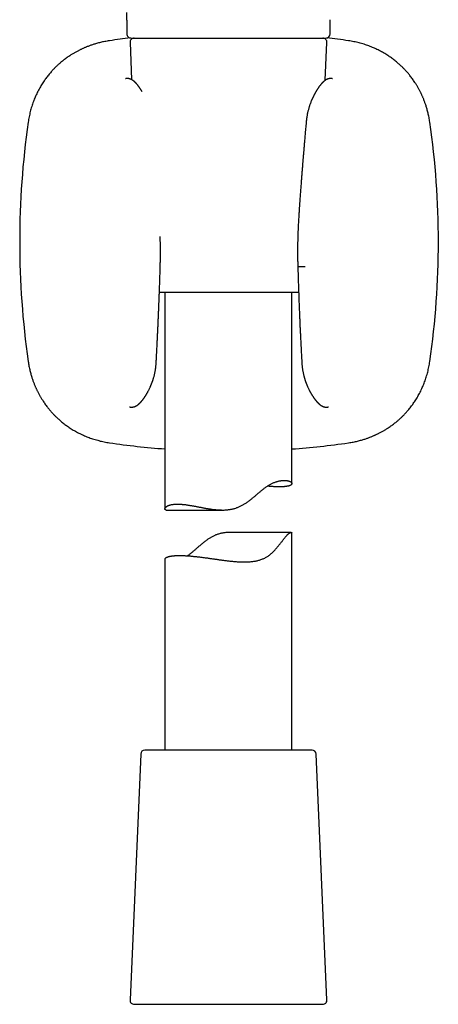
# Model space of a CAD drawing. Header units: millimetres. Extents: x 8 to 789, y 12 to 760.
# Tile 26 of 33: x 442 to 491, y 464 to 580. Entities that reach past the tile are written whole.
import ezdxf

# ---------------------------------------------------------------- set-up
doc = ezdxf.new("R2010")
doc.units = ezdxf.units.MM

msp = doc.modelspace()

# ---------------------------------------------------------------- linework, layer by layer
at = {"color": 7, "linetype": 'Continuous', "lineweight": 30}
for p, q in [((454.21, 579.91), (454.21, 578.28)), ((478.2, 578.28), (478.2, 579.95)), ((454.71, 577.78), (454.74, 577.78)), ((454.74, 577.78), (477.68, 577.78)), ((477.68, 577.78), (477.7, 577.78)), ((454.58, 577.26), (454.77, 572.88)), ((477.64, 572.8), (477.83, 577.26)), ((474.49, 547.78), (458.05, 547.78)), ((458.71, 547.78), (458.71, 522.23)), ((473.71, 525.22), (473.71, 547.78)), ((457.67, 539.43), (457.67, 539.43)), ((474.87, 539.43), (474.87, 539.43)), ((458.86, 522.1), (465.51, 522.1)), ((473.62, 519.46), (466.51, 519.46)), ((473.71, 493.78), (473.71, 519.39)), ((458.71, 516.29), (458.71, 493.78)), ((458.59, 493.78), (456.34, 493.78)), ((476.08, 493.78), (458.59, 493.78)), ((455.84, 493.3), (454.58, 464.3)), ((477.83, 464.3), (476.58, 493.3)), ((455.08, 463.78), (477.34, 463.78))]:
    msp.add_line(p, q, dxfattribs=at)
at = {"color": 7, "linetype": 'Continuous', "lineweight": 30, "flags": 128}
msp.add_lwpolyline([(475.27, 550.8), (475.21, 550.8), (475.16, 550.8), (475.1, 550.79), (475.05, 550.79), (474.99, 550.79), (474.94, 550.79), (474.89, 550.79), (474.84, 550.79), (474.79, 550.79), (474.74, 550.79), (474.7, 550.78), (474.65, 550.78), (474.61, 550.78), (474.58, 550.78), (474.54, 550.78), (474.51, 550.78), (474.49, 550.78), (474.46, 550.78), (474.44, 550.78), (474.43, 550.78), (474.41, 550.78), (474.4, 550.78), (474.4, 550.78), (474.4, 550.78), (474.4, 550.78)], dxfattribs=at)
at = {"color": 7, "linetype": 'Continuous', "lineweight": 30}
for centre, radius, start, end in [((466.27, 478.81), 99.66, 96.6995, 98.1399), ((454.71, 578.28), 0.5, 179.9994, 270), ((455.08, 577.28), 0.5, 90, 182.4813), ((477.34, 577.28), 0.5, 357.5187, 90), ((477.7, 578.28), 0.5, 270, 360), ((466.27, 478.81), 99.66, 81.8601, 83.3462), ((541.21, 553.75), 99.66, 171.8601, 188.1399), ((391.34, 553.75), 99.66, 351.8601, 8.1399), ((466.27, 628.68), 99.66, 261.8601, 265.6472), ((466.27, 628.68), 99.66, 274.2793, 278.1399), ((456.34, 493.28), 0.5, 90, 177.5187), ((476.08, 493.28), 0.5, 2.4813, 90), ((455.08, 464.28), 0.5, 177.5187, 270), ((477.34, 464.28), 0.5, 270, 2.4813)]:
    msp.add_arc(centre, radius, start, end, dxfattribs=at)
for points, knots in [([(454.21, 579.91), (454.21, 580.03), (454.21, 580.32), (454.21, 580.62), (454.21, 580.78)], [0, 0, 0, 0, 0.428489, 1, 1, 1, 1]), ([(478.2, 578.28), (478.2, 578.5), (478.2, 578.87), (478.2, 579.24), (478.2, 579.39)], [0, 0, 0, 0, 0.581263, 1, 1, 1, 1]), ([(452.16, 577.46), (452.06, 577.45), (451.88, 577.42), (451.6, 577.37), (451.34, 577.32), (451.09, 577.26), (450.85, 577.2), (450.63, 577.14), (450.42, 577.08), (450.23, 577.02), (450.04, 576.96), (449.87, 576.9), (449.7, 576.83), (449.54, 576.77), (449.39, 576.71), (449.24, 576.65), (449.11, 576.59), (448.99, 576.54), (448.87, 576.48), (448.75, 576.42), (448.57, 576.34), (448.33, 576.21), (448.04, 576.05), (447.75, 575.88), (447.48, 575.71), (447.25, 575.55), (447.05, 575.41), (446.86, 575.27), (446.68, 575.13), (446.51, 574.99), (446.35, 574.86), (446.22, 574.75), (446.11, 574.65), (446.01, 574.56), (445.91, 574.46), (445.79, 574.35), (445.67, 574.22), (445.54, 574.09), (445.4, 573.94), (445.25, 573.78), (445.1, 573.6), (444.95, 573.42), (444.8, 573.22), (444.65, 573.02), (444.5, 572.82), (444.35, 572.61), (444.21, 572.38), (444.06, 572.14), (443.92, 571.89), (443.77, 571.63), (443.63, 571.35), (443.5, 571.08), (443.38, 570.81), (443.27, 570.55), (443.17, 570.28), (443.07, 569.99), (442.97, 569.7), (442.88, 569.41), (442.8, 569.11), (442.73, 568.81), (442.66, 568.5), (442.6, 568.18), (442.57, 567.96), (442.55, 567.86)], [0, 0, 0, 0, 0.019942, 0.039117, 0.057528, 0.075173, 0.092055, 0.108172, 0.122668, 0.136486, 0.149624, 0.162083, 0.173864, 0.186209, 0.197708, 0.20836, 0.218165, 0.227286, 0.236347, 0.245406, 0.254465, 0.277523, 0.30058, 0.323638, 0.34665, 0.364247, 0.381269, 0.397718, 0.413593, 0.428146, 0.442181, 0.455697, 0.463858, 0.472917, 0.482882, 0.493753, 0.505781, 0.518738, 0.53262, 0.547425, 0.563151, 0.579798, 0.597363, 0.613786, 0.630937, 0.648815, 0.667421, 0.686754, 0.706449, 0.726845, 0.747941, 0.769738, 0.788782, 0.80833, 0.828381, 0.848937, 0.869996, 0.891559, 0.912352, 0.933592, 0.95528, 0.977416, 1, 1, 1, 1]), ([(489.99, 567.86), (489.97, 567.95), (489.95, 568.14), (489.9, 568.41), (489.84, 568.68), (489.78, 568.93), (489.72, 569.17), (489.66, 569.39), (489.6, 569.6), (489.54, 569.79), (489.48, 569.97), (489.42, 570.14), (489.36, 570.31), (489.3, 570.47), (489.24, 570.63), (489.18, 570.77), (489.12, 570.9), (489.06, 571.03), (489.01, 571.15), (488.95, 571.27), (488.86, 571.45), (488.74, 571.69), (488.57, 571.98), (488.4, 572.27), (488.24, 572.53), (488.08, 572.76), (487.94, 572.97), (487.79, 573.16), (487.65, 573.34), (487.52, 573.51), (487.39, 573.67), (487.27, 573.8), (487.17, 573.91), (487.08, 574.01), (486.98, 574.11), (486.87, 574.23), (486.75, 574.35), (486.61, 574.48), (486.46, 574.62), (486.3, 574.76), (486.13, 574.91), (485.94, 575.07), (485.75, 575.22), (485.55, 575.37), (485.35, 575.51), (485.13, 575.66), (484.9, 575.81), (484.66, 575.96), (484.41, 576.1), (484.15, 576.24), (483.88, 576.38), (483.61, 576.51), (483.34, 576.63), (483.08, 576.74), (482.8, 576.85), (482.52, 576.95), (482.23, 577.05), (481.93, 577.13), (481.63, 577.21), (481.33, 577.29), (481.02, 577.35), (480.71, 577.41), (480.49, 577.45), (480.38, 577.46)], [0, 0, 0, 0, 0.019923, 0.039085, 0.057485, 0.075124, 0.092002, 0.108118, 0.122614, 0.136433, 0.149574, 0.162036, 0.17382, 0.18617, 0.197673, 0.208329, 0.218138, 0.227263, 0.236327, 0.245391, 0.254454, 0.277522, 0.300589, 0.323657, 0.346679, 0.364284, 0.381315, 0.397773, 0.413656, 0.428218, 0.442261, 0.455785, 0.463943, 0.472998, 0.482959, 0.493826, 0.50585, 0.518803, 0.53268, 0.547479, 0.563199, 0.579838, 0.597395, 0.613809, 0.63095, 0.648818, 0.667413, 0.686734, 0.706417, 0.726801, 0.747886, 0.769673, 0.788708, 0.80825, 0.828296, 0.84885, 0.869909, 0.891476, 0.912275, 0.933526, 0.95523, 0.977388, 1, 1, 1, 1]), ([(456, 571.46), (456, 571.47), (455.99, 571.48), (455.98, 571.5), (455.97, 571.52), (455.95, 571.55), (455.94, 571.57), (455.92, 571.6), (455.9, 571.63), (455.88, 571.67), (455.86, 571.7), (455.83, 571.75), (455.8, 571.8), (455.76, 571.84), (455.73, 571.89), (455.7, 571.94), (455.67, 571.99), (455.63, 572.03), (455.6, 572.08), (455.57, 572.12), (455.54, 572.16), (455.5, 572.2), (455.47, 572.25), (455.43, 572.3), (455.39, 572.34), (455.37, 572.37), (455.35, 572.38), (455.34, 572.4), (455.33, 572.41), (455.31, 572.43), (455.29, 572.45), (455.28, 572.47), (455.26, 572.49), (455.25, 572.5), (455.23, 572.51), (455.22, 572.52), (455.21, 572.54), (455.19, 572.55), (455.17, 572.57), (455.15, 572.59), (455.14, 572.61), (455.12, 572.62), (455.11, 572.63), (455.09, 572.65), (455.07, 572.66), (455.06, 572.68), (455.04, 572.69), (455.02, 572.71), (454.99, 572.73), (454.96, 572.75), (454.94, 572.77), (454.91, 572.79), (454.87, 572.82), (454.84, 572.84), (454.8, 572.86), (454.78, 572.87), (454.76, 572.88), (454.73, 572.89), (454.7, 572.91), (454.65, 572.93), (454.59, 572.95), (454.54, 572.97), (454.5, 572.98), (454.47, 572.98), (454.44, 572.99), (454.42, 572.99), (454.39, 573), (454.37, 573), (454.35, 573), (454.32, 573), (454.29, 573), (454.26, 573), (454.24, 573), (454.21, 573), (454.2, 573), (454.18, 573), (454.17, 573), (454.15, 573), (454.14, 572.99), (454.13, 572.99), (454.11, 572.99), (454.09, 572.99), (454.07, 572.99), (454.05, 572.98), (454.04, 572.98), (454.03, 572.98)], [0, 0, 0, 0, 0.004272, 0.013929, 0.021321, 0.028513, 0.037485, 0.04803, 0.0602, 0.072721, 0.085197, 0.102937, 0.121121, 0.140574, 0.159902, 0.177489, 0.196447, 0.216759, 0.2366, 0.253806, 0.271869, 0.291313, 0.309837, 0.336287, 0.361222, 0.368875, 0.376349, 0.383646, 0.391714, 0.401665, 0.410923, 0.421305, 0.430797, 0.438432, 0.444447, 0.45113, 0.459064, 0.46789, 0.480219, 0.490364, 0.499462, 0.508085, 0.51543, 0.524756, 0.535194, 0.544751, 0.553354, 0.561101, 0.577776, 0.59268, 0.60628, 0.620533, 0.637236, 0.656648, 0.669919, 0.681385, 0.690559, 0.69915, 0.708491, 0.734958, 0.752496, 0.774596, 0.789722, 0.796983, 0.806164, 0.815995, 0.825059, 0.833355, 0.840886, 0.847652, 0.859284, 0.871094, 0.882878, 0.891768, 0.899399, 0.906586, 0.915482, 0.920617, 0.926213, 0.932781, 0.941569, 0.952663, 0.966087, 0.98186, 1, 1, 1, 1]), ([(478.51, 572.98), (478.5, 572.98), (478.49, 572.98), (478.47, 572.99), (478.45, 572.99), (478.43, 572.99), (478.42, 572.99), (478.4, 573), (478.39, 573), (478.37, 573), (478.36, 573), (478.35, 573), (478.34, 573), (478.33, 573), (478.31, 573), (478.28, 573), (478.25, 573), (478.22, 573), (478.19, 573), (478.16, 573), (478.13, 572.99), (478.11, 572.99), (478.08, 572.99), (478.05, 572.98), (478.02, 572.97), (477.98, 572.96), (477.94, 572.95), (477.9, 572.93), (477.86, 572.92), (477.81, 572.9), (477.78, 572.88), (477.75, 572.87), (477.73, 572.85), (477.7, 572.84), (477.67, 572.82), (477.65, 572.8), (477.62, 572.79), (477.6, 572.77), (477.58, 572.75), (477.56, 572.74), (477.55, 572.73), (477.53, 572.72), (477.52, 572.7), (477.5, 572.69), (477.48, 572.67), (477.46, 572.65), (477.44, 572.63), (477.42, 572.62), (477.4, 572.61), (477.39, 572.59), (477.37, 572.58), (477.36, 572.56), (477.34, 572.54), (477.32, 572.53), (477.31, 572.51), (477.29, 572.5), (477.28, 572.48), (477.26, 572.46), (477.24, 572.44), (477.22, 572.42), (477.21, 572.4), (477.19, 572.39), (477.18, 572.37), (477.17, 572.36), (477.14, 572.33), (477.11, 572.29), (477.06, 572.22), (477, 572.16), (476.95, 572.09), (476.9, 572.02), (476.85, 571.95), (476.81, 571.89), (476.77, 571.83), (476.73, 571.78), (476.7, 571.73), (476.67, 571.68), (476.64, 571.64), (476.62, 571.6), (476.6, 571.56), (476.58, 571.54), (476.57, 571.51), (476.55, 571.49), (476.54, 571.46), (476.51, 571.42), (476.49, 571.38), (476.46, 571.32), (476.43, 571.27), (476.41, 571.23), (476.39, 571.2), (476.38, 571.18), (476.37, 571.16), (476.36, 571.14), (476.34, 571.11), (476.32, 571.07), (476.29, 571.01), (476.26, 570.94), (476.22, 570.86), (476.18, 570.79), (476.16, 570.73), (476.13, 570.68), (476.11, 570.63), (476.08, 570.58), (476.06, 570.51), (476.02, 570.44), (475.99, 570.36), (475.95, 570.27), (475.92, 570.17), (475.88, 570.06), (475.83, 569.95), (475.79, 569.82), (475.75, 569.69), (475.71, 569.55), (475.66, 569.4), (475.62, 569.24), (475.58, 569.08), (475.54, 568.9), (475.5, 568.71), (475.47, 568.51), (475.43, 568.3), (475.41, 568.08), (475.39, 567.93), (475.38, 567.86)], [0, 0, 0, 0, 0.009249, 0.017292, 0.024136, 0.029793, 0.034733, 0.038329, 0.041445, 0.044268, 0.046797, 0.049035, 0.05217, 0.055696, 0.059718, 0.065451, 0.071205, 0.076874, 0.083, 0.08746, 0.092393, 0.0978, 0.103091, 0.107217, 0.112414, 0.120353, 0.1277, 0.134065, 0.144054, 0.152537, 0.159673, 0.164856, 0.171215, 0.177917, 0.184061, 0.189651, 0.196179, 0.201983, 0.207686, 0.21154, 0.215532, 0.2198, 0.224346, 0.229261, 0.234866, 0.241192, 0.247094, 0.251679, 0.255366, 0.259289, 0.263531, 0.268526, 0.274347, 0.279157, 0.283135, 0.286681, 0.291316, 0.297162, 0.302932, 0.307911, 0.312471, 0.316245, 0.320014, 0.323873, 0.327823, 0.341419, 0.356104, 0.372125, 0.386728, 0.403216, 0.419383, 0.429618, 0.440925, 0.451924, 0.462234, 0.470313, 0.478431, 0.48628, 0.492799, 0.496992, 0.500451, 0.504705, 0.510113, 0.516355, 0.525123, 0.534557, 0.544522, 0.551006, 0.55595, 0.559359, 0.561852, 0.565, 0.570231, 0.576714, 0.584284, 0.597553, 0.610003, 0.621641, 0.629553, 0.637045, 0.644311, 0.652651, 0.662299, 0.673248, 0.684755, 0.697401, 0.711179, 0.726078, 0.742091, 0.758272, 0.775436, 0.79357, 0.812669, 0.832733, 0.853761, 0.87575, 0.8987, 0.922606, 0.947465, 0.973267, 1, 1, 1, 1]), ([(475.38, 567.86), (475.37, 567.73), (475.35, 567.47), (475.32, 567.1), (475.28, 566.74), (475.25, 566.4), (475.23, 566.07), (475.2, 565.76), (475.17, 565.47), (475.15, 565.19), (475.13, 564.94), (475.11, 564.69), (475.09, 564.46), (475.07, 564.24), (475.06, 564.04), (475.04, 563.84), (475.02, 563.66), (475.01, 563.51), (475, 563.37), (474.99, 563.26), (474.98, 563.15), (474.97, 563.03), (474.96, 562.89), (474.95, 562.73), (474.93, 562.54), (474.92, 562.33), (474.9, 562.1), (474.88, 561.87), (474.86, 561.62), (474.84, 561.36), (474.82, 561.1), (474.8, 560.82), (474.78, 560.53), (474.75, 560.22), (474.73, 559.9), (474.71, 559.57), (474.68, 559.23), (474.65, 558.87), (474.63, 558.5), (474.6, 558.12), (474.57, 557.73), (474.55, 557.33), (474.53, 557.06), (474.52, 556.92)], [0, 0, 0, 0, 0.035617, 0.069884, 0.102802, 0.13437, 0.164589, 0.193459, 0.219443, 0.244229, 0.267815, 0.290202, 0.31139, 0.33138, 0.350169, 0.36776, 0.384152, 0.399344, 0.41044, 0.420795, 0.430664, 0.44115, 0.452379, 0.468715, 0.486406, 0.505451, 0.525851, 0.547606, 0.570715, 0.593745, 0.61798, 0.643419, 0.670064, 0.697913, 0.726968, 0.757228, 0.788693, 0.821364, 0.855241, 0.889686, 0.925294, 0.962066, 1, 1, 1, 1]), ([(474.52, 556.92), (474.51, 556.82), (474.5, 556.62), (474.48, 556.31), (474.46, 555.99), (474.45, 555.66), (474.43, 555.32), (474.42, 554.97), (474.4, 554.61), (474.39, 554.24), (474.38, 553.85), (474.38, 553.45), (474.37, 553.04), (474.37, 552.61), (474.37, 552.17), (474.38, 551.72), (474.38, 551.25), (474.39, 550.94), (474.4, 550.78)], [0, 0, 0, 0, 0.048043, 0.098044, 0.150005, 0.203926, 0.259807, 0.3166, 0.375286, 0.435866, 0.498343, 0.564052, 0.631741, 0.701412, 0.77307, 0.846717, 0.922359, 1, 1, 1, 1]), ([(458.15, 550.78), (458.15, 550.94), (458.16, 551.25), (458.17, 551.72), (458.17, 552.17), (458.17, 552.61), (458.17, 553.03), (458.17, 553.44), (458.16, 553.84), (458.15, 554.15), (458.15, 554.33), (458.15, 554.38)], [0, 0, 0, 0, 0.131995, 0.260599, 0.38582, 0.507665, 0.626142, 0.739228, 0.849076, 0.955688, 1, 1, 1, 1]), ([(457.67, 539.43), (457.68, 539.57), (457.69, 539.85), (457.71, 540.25), (457.73, 540.63), (457.75, 541.01), (457.77, 541.36), (457.79, 541.71), (457.8, 542.03), (457.82, 542.33), (457.83, 542.6), (457.84, 542.87), (457.86, 543.12), (457.87, 543.36), (457.88, 543.58), (457.89, 543.77), (457.89, 543.95), (457.9, 544.11), (457.91, 544.27), (457.92, 544.42), (457.92, 544.57), (457.93, 544.79), (457.95, 545.11), (457.96, 545.52), (457.98, 545.96), (458, 546.41), (458.01, 546.79), (458.02, 547.09), (458.03, 547.31), (458.04, 547.54), (458.05, 547.78), (458.06, 548.03), (458.07, 548.3), (458.08, 548.57), (458.09, 548.86), (458.1, 549.15), (458.11, 549.46), (458.12, 549.78), (458.13, 550.1), (458.14, 550.44), (458.14, 550.67), (458.15, 550.78)], [0, 0, 0, 0, 0.036723, 0.072156, 0.106301, 0.139157, 0.170725, 0.201004, 0.229996, 0.255441, 0.279803, 0.303083, 0.325281, 0.346397, 0.36643, 0.382741, 0.398256, 0.412977, 0.426902, 0.440032, 0.452539, 0.465071, 0.49998, 0.535543, 0.574683, 0.614587, 0.655254, 0.674691, 0.694297, 0.71444, 0.735585, 0.757734, 0.780887, 0.805044, 0.830205, 0.85637, 0.88354, 0.911202, 0.939832, 0.969432, 1, 1, 1, 1]), ([(474.4, 550.78), (474.4, 550.66), (474.41, 550.41), (474.42, 550.05), (474.43, 549.7), (474.44, 549.36), (474.45, 549.04), (474.46, 548.74), (474.47, 548.45), (474.48, 548.18), (474.49, 547.92), (474.5, 547.68), (474.51, 547.41), (474.52, 547.11), (474.53, 546.78), (474.54, 546.45), (474.55, 546.14), (474.57, 545.82), (474.58, 545.49), (474.6, 545.14), (474.61, 544.85), (474.62, 544.64), (474.62, 544.5), (474.63, 544.36), (474.64, 544.2), (474.64, 544.02), (474.65, 543.82), (474.66, 543.6), (474.67, 543.38), (474.68, 543.14), (474.7, 542.89), (474.71, 542.62), (474.72, 542.35), (474.74, 542.06), (474.75, 541.76), (474.77, 541.45), (474.78, 541.13), (474.8, 540.81), (474.82, 540.48), (474.84, 540.14), (474.85, 539.79), (474.87, 539.55), (474.87, 539.43)], [0, 0, 0, 0, 0.0329687, 0.0648075, 0.0955165, 0.1250957, 0.1535452, 0.1808651, 0.2055892, 0.2293093, 0.2520254, 0.2737376, 0.2944459, 0.3238086, 0.3526901, 0.3811956, 0.4093252, 0.4370788, 0.4644567, 0.496744, 0.5284927, 0.5408181, 0.5530604, 0.5655045, 0.5786986, 0.5954015, 0.6131867, 0.6320539, 0.6520033, 0.6730349, 0.6951485, 0.7183443, 0.7426222, 0.7679822, 0.7944245, 0.821949, 0.8505558, 0.8785195, 0.9074455, 0.9373342, 0.9681856, 1, 1, 1, 1]), ([(442.55, 539.63), (442.57, 539.54), (442.6, 539.35), (442.65, 539.08), (442.7, 538.81), (442.76, 538.56), (442.82, 538.32), (442.88, 538.1), (442.94, 537.89), (443, 537.7), (443.06, 537.52), (443.12, 537.35), (443.18, 537.18), (443.24, 537.02), (443.31, 536.86), (443.37, 536.72), (443.42, 536.59), (443.48, 536.46), (443.54, 536.34), (443.59, 536.22), (443.68, 536.04), (443.8, 535.8), (443.97, 535.51), (444.14, 535.22), (444.31, 534.96), (444.46, 534.73), (444.61, 534.52), (444.75, 534.33), (444.89, 534.15), (445.02, 533.98), (445.16, 533.83), (445.27, 533.69), (445.37, 533.58), (445.46, 533.49), (445.56, 533.38), (445.67, 533.26), (445.79, 533.14), (445.93, 533.01), (446.08, 532.87), (446.24, 532.73), (446.41, 532.58), (446.6, 532.42), (446.79, 532.27), (446.99, 532.12), (447.2, 531.98), (447.41, 531.83), (447.64, 531.68), (447.88, 531.53), (448.13, 531.39), (448.39, 531.25), (448.66, 531.11), (448.94, 530.98), (449.2, 530.86), (449.47, 530.75), (449.74, 530.64), (450.02, 530.54), (450.31, 530.45), (450.61, 530.36), (450.91, 530.28), (451.21, 530.2), (451.52, 530.14), (451.84, 530.08), (452.05, 530.04), (452.16, 530.03)], [0, 0, 0, 0, 0.019942, 0.039117, 0.057528, 0.075173, 0.092055, 0.108172, 0.122668, 0.136486, 0.149624, 0.162083, 0.173864, 0.186209, 0.197708, 0.20836, 0.218165, 0.227286, 0.236347, 0.245406, 0.254465, 0.277523, 0.30058, 0.323638, 0.34665, 0.364247, 0.381269, 0.397718, 0.413593, 0.428146, 0.442181, 0.455697, 0.463858, 0.472917, 0.482882, 0.493753, 0.505781, 0.518738, 0.53262, 0.547425, 0.563151, 0.579798, 0.597363, 0.613786, 0.630937, 0.648815, 0.667421, 0.686754, 0.706449, 0.726845, 0.747941, 0.769738, 0.788782, 0.80833, 0.828381, 0.848937, 0.869996, 0.891559, 0.912352, 0.933592, 0.95528, 0.977416, 1, 1, 1, 1]), ([(454.53, 534.27), (454.54, 534.26), (454.55, 534.26), (454.58, 534.26), (454.6, 534.25), (454.62, 534.25), (454.63, 534.25), (454.65, 534.25), (454.66, 534.24), (454.68, 534.24), (454.7, 534.24), (454.72, 534.24), (454.75, 534.24), (454.77, 534.24), (454.79, 534.24), (454.81, 534.24), (454.83, 534.24), (454.85, 534.24), (454.87, 534.24), (454.9, 534.25), (454.93, 534.25), (454.97, 534.26), (455, 534.26), (455.03, 534.27), (455.07, 534.28), (455.1, 534.29), (455.13, 534.3), (455.15, 534.31), (455.16, 534.31), (455.18, 534.32), (455.2, 534.33), (455.23, 534.34), (455.24, 534.35), (455.26, 534.35), (455.27, 534.36), (455.28, 534.37), (455.29, 534.37), (455.31, 534.38), (455.33, 534.39), (455.35, 534.4), (455.38, 534.42), (455.41, 534.44), (455.44, 534.46), (455.47, 534.48), (455.5, 534.5), (455.53, 534.53), (455.55, 534.54), (455.57, 534.56), (455.59, 534.57), (455.61, 534.59), (455.63, 534.61), (455.66, 534.63), (455.68, 534.66), (455.7, 534.68), (455.73, 534.7), (455.74, 534.72), (455.76, 534.74), (455.79, 534.76), (455.81, 534.79), (455.84, 534.82), (455.86, 534.84), (455.89, 534.87), (455.91, 534.9), (455.94, 534.93), (455.97, 534.97), (456.01, 535.02), (456.06, 535.07), (456.11, 535.13), (456.15, 535.2), (456.2, 535.26), (456.25, 535.33), (456.29, 535.4), (456.33, 535.45), (456.36, 535.5), (456.39, 535.54), (456.42, 535.59), (456.45, 535.64), (456.48, 535.69), (456.51, 535.74), (456.54, 535.78), (456.56, 535.82), (456.58, 535.85), (456.59, 535.88), (456.61, 535.9), (456.62, 535.93), (456.64, 535.96), (456.67, 536.01), (456.7, 536.07), (456.74, 536.14), (456.79, 536.24), (456.85, 536.35), (456.9, 536.45), (456.94, 536.54), (456.98, 536.64), (457.02, 536.72), (457.05, 536.8), (457.08, 536.86), (457.09, 536.9), (457.11, 536.94), (457.12, 536.97), (457.13, 537), (457.14, 537.02), (457.15, 537.04), (457.16, 537.06), (457.17, 537.09), (457.18, 537.13), (457.2, 537.18), (457.22, 537.24), (457.25, 537.31), (457.27, 537.38), (457.3, 537.46), (457.32, 537.53), (457.35, 537.64), (457.39, 537.77), (457.44, 537.94), (457.48, 538.12), (457.52, 538.32), (457.56, 538.5), (457.59, 538.69), (457.61, 538.86), (457.64, 539.05), (457.65, 539.24), (457.66, 539.37), (457.67, 539.43)], [0, 0, 0, 0, 0.010274, 0.019296, 0.027077, 0.033624, 0.038947, 0.043053, 0.046348, 0.050442, 0.0554, 0.061219, 0.06748, 0.072222, 0.075944, 0.079194, 0.082957, 0.087254, 0.092084, 0.096919, 0.102831, 0.10828, 0.114434, 0.120401, 0.12644, 0.133178, 0.138857, 0.14143, 0.144175, 0.147911, 0.152641, 0.157445, 0.161265, 0.164107, 0.166578, 0.169062, 0.171559, 0.174071, 0.178322, 0.183928, 0.190572, 0.197385, 0.204287, 0.212933, 0.220969, 0.22816, 0.233923, 0.239002, 0.243469, 0.248663, 0.255027, 0.262198, 0.269518, 0.276081, 0.281582, 0.286432, 0.290912, 0.297438, 0.306133, 0.312672, 0.317884, 0.325205, 0.33374, 0.341035, 0.347122, 0.361445, 0.372994, 0.38691, 0.400406, 0.413934, 0.427985, 0.441838, 0.450769, 0.459625, 0.467986, 0.476142, 0.485136, 0.494608, 0.503402, 0.511341, 0.518399, 0.523304, 0.527539, 0.531111, 0.535209, 0.540686, 0.549465, 0.55889, 0.568891, 0.586865, 0.60367, 0.619208, 0.633501, 0.646863, 0.65989, 0.672605, 0.678833, 0.684985, 0.690861, 0.695619, 0.699169, 0.701177, 0.703586, 0.706785, 0.710771, 0.71554, 0.722757, 0.73121, 0.740298, 0.749774, 0.759636, 0.769882, 0.780511, 0.800388, 0.821465, 0.84374, 0.867207, 0.891862, 0.912062, 0.932985, 0.954623, 0.976966, 1, 1, 1, 1]), ([(474.88, 539.43), (474.88, 539.37), (474.89, 539.24), (474.91, 539.05), (474.93, 538.87), (474.95, 538.69), (474.98, 538.53), (475.01, 538.38), (475.04, 538.24), (475.07, 538.1), (475.1, 537.97), (475.13, 537.85), (475.16, 537.74), (475.19, 537.65), (475.21, 537.57), (475.23, 537.5), (475.25, 537.44), (475.27, 537.37), (475.29, 537.31), (475.31, 537.25), (475.33, 537.2), (475.35, 537.15), (475.37, 537.1), (475.39, 537.05), (475.4, 537.02), (475.42, 536.98), (475.43, 536.95), (475.44, 536.91), (475.46, 536.87), (475.48, 536.82), (475.5, 536.77), (475.53, 536.71), (475.57, 536.62), (475.62, 536.51), (475.67, 536.4), (475.72, 536.29), (475.77, 536.2), (475.81, 536.12), (475.85, 536.05), (475.89, 535.98), (475.93, 535.91), (475.97, 535.84), (476.01, 535.77), (476.06, 535.69), (476.1, 535.62), (476.14, 535.56), (476.18, 535.5), (476.21, 535.45), (476.25, 535.4), (476.28, 535.35), (476.31, 535.31), (476.34, 535.27), (476.37, 535.22), (476.4, 535.18), (476.42, 535.15), (476.44, 535.13), (476.46, 535.11), (476.48, 535.09), (476.49, 535.06), (476.51, 535.05), (476.52, 535.03), (476.53, 535.02), (476.54, 535), (476.56, 534.98), (476.58, 534.96), (476.6, 534.94), (476.61, 534.92), (476.63, 534.9), (476.64, 534.89), (476.65, 534.87), (476.67, 534.86), (476.68, 534.84), (476.69, 534.83), (476.71, 534.81), (476.73, 534.79), (476.74, 534.78), (476.76, 534.76), (476.77, 534.75), (476.78, 534.73), (476.8, 534.72), (476.82, 534.7), (476.83, 534.68), (476.85, 534.67), (476.87, 534.65), (476.89, 534.63), (476.91, 534.61), (476.94, 534.59), (476.97, 534.57), (477, 534.54), (477.03, 534.51), (477.07, 534.49), (477.1, 534.46), (477.13, 534.44), (477.15, 534.43), (477.17, 534.42), (477.19, 534.4), (477.22, 534.39), (477.25, 534.37), (477.28, 534.36), (477.31, 534.34), (477.34, 534.33), (477.37, 534.32), (477.4, 534.3), (477.43, 534.29), (477.46, 534.28), (477.49, 534.28), (477.52, 534.27), (477.56, 534.26), (477.59, 534.25), (477.62, 534.25), (477.65, 534.25), (477.67, 534.24), (477.7, 534.24), (477.72, 534.24), (477.74, 534.24), (477.76, 534.24), (477.79, 534.24), (477.81, 534.24), (477.83, 534.24), (477.84, 534.24), (477.86, 534.24), (477.89, 534.24), (477.91, 534.25), (477.94, 534.25), (477.98, 534.26), (478, 534.26), (478.02, 534.27)], [0, 0, 0, 0, 0.0233, 0.045589, 0.06685, 0.08707, 0.106238, 0.124345, 0.141383, 0.158883, 0.175073, 0.189945, 0.203491, 0.215704, 0.225641, 0.234471, 0.242779, 0.250934, 0.258936, 0.266785, 0.274481, 0.2814, 0.288178, 0.294352, 0.299684, 0.30417, 0.309005, 0.313872, 0.319638, 0.326308, 0.333889, 0.342387, 0.351374, 0.37153, 0.390165, 0.405486, 0.419592, 0.432743, 0.44497, 0.455621, 0.466621, 0.47889, 0.492026, 0.504461, 0.516917, 0.529731, 0.541413, 0.549912, 0.559641, 0.569013, 0.576379, 0.584533, 0.59486, 0.603918, 0.611185, 0.614962, 0.61928, 0.624138, 0.628969, 0.633084, 0.636482, 0.639236, 0.642679, 0.647565, 0.65337, 0.658602, 0.663117, 0.666916, 0.670178, 0.673664, 0.677103, 0.680501, 0.684336, 0.68893, 0.694126, 0.698649, 0.701955, 0.705278, 0.709441, 0.714438, 0.719327, 0.72324, 0.72757, 0.73215, 0.737577, 0.743956, 0.751351, 0.759222, 0.766718, 0.776937, 0.786722, 0.795026, 0.802451, 0.806914, 0.811397, 0.816119, 0.821303, 0.827588, 0.835498, 0.841949, 0.84697, 0.852644, 0.859189, 0.866031, 0.871189, 0.875212, 0.88189, 0.888703, 0.893318, 0.898506, 0.904198, 0.909113, 0.913262, 0.918052, 0.922024, 0.926621, 0.931616, 0.936028, 0.939749, 0.943721, 0.949213, 0.956243, 0.964822, 0.974963, 0.986682, 1, 1, 1, 1]), ([(480.38, 530.03), (480.48, 530.04), (480.67, 530.07), (480.94, 530.12), (481.2, 530.17), (481.45, 530.23), (481.69, 530.29), (481.92, 530.35), (482.12, 530.41), (482.32, 530.47), (482.5, 530.53), (482.67, 530.59), (482.84, 530.66), (483, 530.72), (483.15, 530.78), (483.3, 530.84), (483.43, 530.9), (483.55, 530.95), (483.67, 531.01), (483.79, 531.07), (483.97, 531.15), (484.21, 531.28), (484.51, 531.44), (484.8, 531.61), (485.06, 531.78), (485.29, 531.94), (485.49, 532.08), (485.69, 532.22), (485.87, 532.36), (486.04, 532.5), (486.19, 532.63), (486.32, 532.74), (486.43, 532.84), (486.53, 532.93), (486.64, 533.03), (486.75, 533.14), (486.88, 533.27), (487.01, 533.4), (487.15, 533.55), (487.29, 533.71), (487.44, 533.89), (487.59, 534.07), (487.75, 534.27), (487.9, 534.47), (488.04, 534.67), (488.19, 534.88), (488.34, 535.11), (488.48, 535.35), (488.63, 535.6), (488.77, 535.86), (488.91, 536.14), (489.04, 536.41), (489.16, 536.68), (489.27, 536.94), (489.37, 537.21), (489.48, 537.5), (489.57, 537.79), (489.66, 538.08), (489.74, 538.38), (489.81, 538.68), (489.88, 538.99), (489.94, 539.31), (489.97, 539.53), (489.99, 539.63)], [0, 0, 0, 0, 0.019923, 0.039085, 0.057485, 0.075124, 0.092002, 0.108118, 0.122614, 0.136433, 0.149574, 0.162036, 0.17382, 0.18617, 0.197673, 0.208329, 0.218138, 0.227263, 0.236327, 0.245391, 0.254454, 0.277522, 0.300589, 0.323657, 0.346679, 0.364284, 0.381315, 0.397773, 0.413656, 0.428218, 0.442261, 0.455785, 0.463943, 0.472998, 0.482959, 0.493826, 0.50585, 0.518803, 0.53268, 0.547479, 0.563199, 0.579838, 0.597395, 0.613809, 0.63095, 0.648818, 0.667413, 0.686734, 0.706417, 0.726801, 0.747886, 0.769673, 0.788708, 0.80825, 0.828296, 0.84885, 0.869909, 0.891476, 0.912275, 0.933526, 0.95523, 0.977388, 1, 1, 1, 1]), ([(460.18, 522.8), (460.22, 522.8), (460.3, 522.8), (460.43, 522.79), (460.55, 522.78), (460.69, 522.77), (460.83, 522.76), (460.97, 522.75), (461.12, 522.73), (461.27, 522.71), (461.42, 522.69), (461.58, 522.66), (461.74, 522.64), (461.91, 522.61), (462.07, 522.58), (462.23, 522.55), (462.4, 522.52), (462.57, 522.48), (462.75, 522.45), (462.93, 522.42), (463.11, 522.38), (463.29, 522.35), (463.48, 522.31), (463.67, 522.28), (463.85, 522.25), (464.05, 522.22), (464.26, 522.19), (464.47, 522.16), (464.69, 522.14), (464.91, 522.12), (465.13, 522.11), (465.35, 522.1), (465.58, 522.1), (465.79, 522.1), (465.97, 522.11), (466.14, 522.13), (466.31, 522.15), (466.48, 522.18), (466.64, 522.21), (466.81, 522.25), (466.98, 522.29), (467.14, 522.35), (467.29, 522.41), (467.45, 522.47), (467.6, 522.54), (467.75, 522.62), (467.89, 522.7), (468.04, 522.78), (468.18, 522.87), (468.33, 522.97), (468.48, 523.08), (468.64, 523.19), (468.8, 523.31), (468.95, 523.43), (469.1, 523.55), (469.29, 523.71), (469.52, 523.91), (469.75, 524.1), (469.94, 524.26), (470.08, 524.38), (470.22, 524.49), (470.37, 524.61), (470.51, 524.72), (470.66, 524.83), (470.82, 524.93), (470.97, 525.02), (471.12, 525.11), (471.27, 525.19), (471.42, 525.26), (471.57, 525.33), (471.72, 525.38), (471.86, 525.43), (472, 525.47), (472.13, 525.51), (472.26, 525.54), (472.38, 525.56), (472.5, 525.58), (472.62, 525.59), (472.73, 525.59), (472.83, 525.59), (472.92, 525.59), (473, 525.58), (473.08, 525.58), (473.16, 525.56), (473.23, 525.55), (473.29, 525.53), (473.35, 525.52), (473.41, 525.5), (473.46, 525.48), (473.51, 525.45), (473.55, 525.43), (473.59, 525.41), (473.62, 525.38), (473.65, 525.36), (473.67, 525.33), (473.69, 525.3), (473.7, 525.28), (473.71, 525.25), (473.71, 525.22), (473.71, 525.19), (473.7, 525.17), (473.69, 525.14), (473.67, 525.12), (473.64, 525.09), (473.61, 525.07), (473.58, 525.04), (473.54, 525.02), (473.49, 524.99), (473.43, 524.97), (473.37, 524.95), (473.31, 524.93), (473.23, 524.92), (473.16, 524.9), (473.07, 524.89), (472.98, 524.87), (472.89, 524.86), (472.79, 524.85), (472.69, 524.85), (472.59, 524.84), (472.48, 524.83), (472.36, 524.83), (472.24, 524.83), (472.11, 524.83), (471.98, 524.83), (471.84, 524.84), (471.7, 524.85), (471.56, 524.85), (471.41, 524.86), (471.26, 524.87), (471.12, 524.88), (470.96, 524.9), (470.86, 524.91), (470.8, 524.91), (470.8, 524.91)], [0, 0, 0, 0, 0.00748, 0.014959, 0.022466, 0.029972, 0.037626, 0.045281, 0.052962, 0.060644, 0.068294, 0.075944, 0.083619, 0.091295, 0.098761, 0.106226, 0.113713, 0.1212, 0.128821, 0.136442, 0.144084, 0.151726, 0.159325, 0.166924, 0.174545, 0.182166, 0.190529, 0.198902, 0.207312, 0.215723, 0.22418, 0.232636, 0.241149, 0.249679, 0.255998, 0.262326, 0.268692, 0.275059, 0.281471, 0.287883, 0.294346, 0.300823, 0.307136, 0.31346, 0.319826, 0.326192, 0.332591, 0.33899, 0.345415, 0.351846, 0.359627, 0.367415, 0.374917, 0.382419, 0.389933, 0.397447, 0.411943, 0.426455, 0.434096, 0.441738, 0.449398, 0.457057, 0.465091, 0.473136, 0.481207, 0.489293, 0.497445, 0.505596, 0.513815, 0.522035, 0.530323, 0.538628, 0.546687, 0.55476, 0.562889, 0.571018, 0.579198, 0.587379, 0.595608, 0.603848, 0.610985, 0.618122, 0.625284, 0.632446, 0.639743, 0.64704, 0.654359, 0.661678, 0.66896, 0.676242, 0.683545, 0.690847, 0.698107, 0.705368, 0.712648, 0.719927, 0.727335, 0.734743, 0.74217, 0.749598, 0.756981, 0.764365, 0.771769, 0.779173, 0.787103, 0.795034, 0.80299, 0.810946, 0.819054, 0.827163, 0.8353, 0.843436, 0.851538, 0.859641, 0.867772, 0.875903, 0.88358, 0.891256, 0.898958, 0.906659, 0.914508, 0.922357, 0.930232, 0.938108, 0.945949, 0.95379, 0.961657, 0.969525, 0.977025, 0.984526, 0.992049, 0.999572, 1, 1, 1, 1]), ([(458.86, 522.1), (458.86, 522.1), (458.84, 522.1), (458.81, 522.1), (458.78, 522.11), (458.75, 522.13), (458.73, 522.16), (458.71, 522.18), (458.71, 522.21), (458.71, 522.24), (458.71, 522.27), (458.72, 522.3), (458.74, 522.34), (458.76, 522.37), (458.79, 522.4), (458.82, 522.43), (458.85, 522.47), (458.89, 522.5), (458.93, 522.53), (458.98, 522.56), (459.04, 522.59), (459.09, 522.62), (459.16, 522.64), (459.23, 522.67), (459.3, 522.69), (459.38, 522.71), (459.46, 522.73), (459.55, 522.75), (459.64, 522.76), (459.74, 522.77), (459.84, 522.78), (459.95, 522.79), (460.06, 522.8), (460.14, 522.8), (460.18, 522.8)], [0, 0, 0, 0, 0.009899, 0.041004, 0.078941, 0.116944, 0.15252, 0.188098, 0.223836, 0.259576, 0.291129, 0.322682, 0.354325, 0.385968, 0.415806, 0.445644, 0.475555, 0.505466, 0.535897, 0.566329, 0.596841, 0.627354, 0.657687, 0.688021, 0.718443, 0.748864, 0.780068, 0.811298, 0.842633, 0.873968, 0.905412, 0.936857, 0.968414, 1, 1, 1, 1]), ([(458.71, 516.29), (458.71, 516.29), (458.71, 516.3), (458.71, 516.31), (458.72, 516.34), (458.73, 516.37), (458.75, 516.39), (458.77, 516.42), (458.8, 516.45), (458.83, 516.47), (458.87, 516.5), (458.92, 516.52), (458.97, 516.54), (459.03, 516.57), (459.1, 516.59), (459.17, 516.61), (459.24, 516.63), (459.33, 516.65), (459.42, 516.66), (459.51, 516.68), (459.61, 516.69), (459.71, 516.7), (459.82, 516.71), (459.93, 516.72), (460.04, 516.72), (460.16, 516.73), (460.29, 516.73), (460.42, 516.73), (460.55, 516.73), (460.7, 516.73), (460.84, 516.72), (460.99, 516.72), (461.14, 516.71), (461.29, 516.7), (461.45, 516.69), (461.6, 516.68), (461.76, 516.67), (461.92, 516.65), (462.09, 516.63), (462.26, 516.62), (462.44, 516.6), (462.62, 516.58), (462.8, 516.56), (462.98, 516.53), (463.16, 516.51), (463.35, 516.49), (463.53, 516.46), (463.72, 516.44), (463.92, 516.41), (464.11, 516.38), (464.31, 516.35), (464.51, 516.33), (464.71, 516.3), (464.92, 516.27), (465.12, 516.24), (465.33, 516.21), (465.53, 516.18), (465.73, 516.16), (465.94, 516.13), (466.15, 516.11), (466.36, 516.08), (466.57, 516.06), (466.79, 516.04), (467, 516.02), (467.22, 516), (467.43, 515.99), (467.65, 515.98), (467.86, 515.97), (468.07, 515.97), (468.28, 515.97), (468.48, 515.98), (468.69, 515.99), (468.89, 516.01), (469.09, 516.03), (469.29, 516.06), (469.49, 516.1), (469.68, 516.14), (469.87, 516.19), (470.05, 516.25), (470.23, 516.32), (470.4, 516.39), (470.57, 516.48), (470.73, 516.57), (470.89, 516.67), (471.04, 516.77), (471.19, 516.89), (471.34, 517.02), (471.49, 517.17), (471.64, 517.32), (471.78, 517.47), (471.91, 517.63), (472.04, 517.78), (472.17, 517.94), (472.3, 518.1), (472.42, 518.25), (472.53, 518.4), (472.64, 518.55), (472.74, 518.68), (472.83, 518.79), (472.91, 518.88), (472.98, 518.97), (473.05, 519.06), (473.13, 519.13), (473.19, 519.2), (473.26, 519.27), (473.32, 519.32), (473.38, 519.36), (473.43, 519.4), (473.48, 519.42), (473.53, 519.44), (473.57, 519.46), (473.6, 519.46), (473.63, 519.46), (473.66, 519.46), (473.68, 519.45), (473.7, 519.43), (473.71, 519.41), (473.71, 519.39), (473.71, 519.39)], [0, 0, 0, 0, 0.000179, 0.008199, 0.016274, 0.024349, 0.032445, 0.040542, 0.048486, 0.056435, 0.064923, 0.073417, 0.082161, 0.090906, 0.099679, 0.108453, 0.117304, 0.126155, 0.135037, 0.143919, 0.152644, 0.161378, 0.169594, 0.177816, 0.186281, 0.194746, 0.203239, 0.211731, 0.220298, 0.228864, 0.23746, 0.246056, 0.254499, 0.262949, 0.270977, 0.279012, 0.287279, 0.295547, 0.303841, 0.312134, 0.320493, 0.328852, 0.337237, 0.345622, 0.353854, 0.362091, 0.37029, 0.378495, 0.386936, 0.395377, 0.403844, 0.41231, 0.420842, 0.429373, 0.43793, 0.446487, 0.454887, 0.463293, 0.471781, 0.480275, 0.489022, 0.497769, 0.506548, 0.515326, 0.524189, 0.533052, 0.541953, 0.550854, 0.559608, 0.568373, 0.577209, 0.586044, 0.594932, 0.603819, 0.612781, 0.621743, 0.630773, 0.639803, 0.648656, 0.657509, 0.666436, 0.675363, 0.684384, 0.693406, 0.7025, 0.711595, 0.721807, 0.732034, 0.74256, 0.753085, 0.763638, 0.774191, 0.784798, 0.795405, 0.806037, 0.816668, 0.827101, 0.837547, 0.845374, 0.853199, 0.861068, 0.868936, 0.87688, 0.884823, 0.892848, 0.900874, 0.908715, 0.916556, 0.92447, 0.932384, 0.940378, 0.948372, 0.956418, 0.964464, 0.974294, 0.984123, 0.994015, 1, 1, 1, 1]), ([(466.51, 519.46), (466.49, 519.46), (466.39, 519.46), (466.24, 519.46), (466.05, 519.45), (465.88, 519.43), (465.71, 519.41), (465.55, 519.39), (465.38, 519.35), (465.21, 519.31), (465.05, 519.27), (464.89, 519.22), (464.73, 519.16), (464.58, 519.09), (464.43, 519.02), (464.28, 518.95), (464.14, 518.87), (464, 518.78), (463.86, 518.69), (463.71, 518.6), (463.56, 518.49), (463.4, 518.37), (463.25, 518.25), (463.05, 518.09), (462.82, 517.89), (462.55, 517.66), (462.33, 517.46), (462.15, 517.31), (462.01, 517.19), (461.87, 517.08), (461.73, 516.96), (461.58, 516.84), (461.47, 516.76), (461.4, 516.71), (461.38, 516.69)], [0, 0, 0, 0, 0.010715, 0.04652, 0.073091, 0.099661, 0.126391, 0.15312, 0.180086, 0.207051, 0.234238, 0.261425, 0.287974, 0.314525, 0.341255, 0.367985, 0.394892, 0.4218, 0.44881, 0.47582, 0.508529, 0.54124, 0.574033, 0.606827, 0.66743, 0.7281, 0.789319, 0.819972, 0.850625, 0.884267, 0.917909, 0.951691, 0.985472, 1, 1, 1, 1])]:
    msp.add_open_spline(points, degree=3, knots=knots, dxfattribs=at)

doc.saveas('drawing.dxf')
